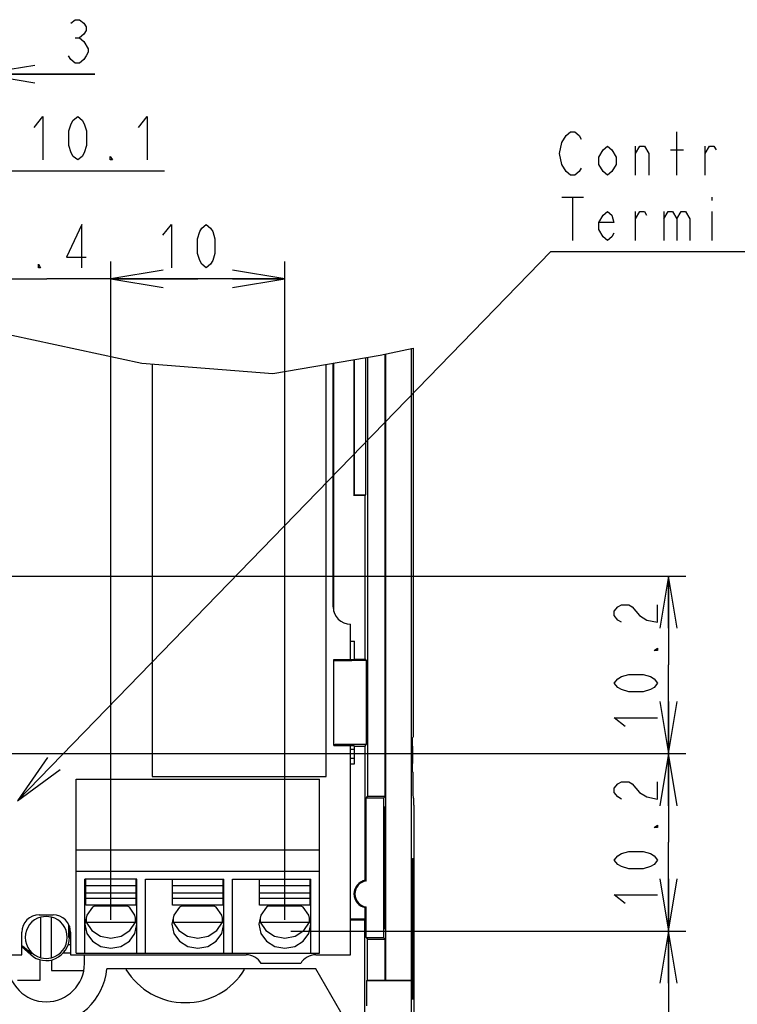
# Model space of a CAD drawing. Extents: x 41 to 410, y 12 to 287.
# Tile 14 of 19: x 228 to 269, y 95 to 152. Entities that reach past the tile are written whole.
import ezdxf

# ---------------------------------------------------------------- set-up
doc = ezdxf.new("R2010")
doc.units = 0
doc.header["$LTSCALE"] = 23.1
doc.layers.get('0').update_dxf_attribs({"linetype": 'CONTINUOUS'})
doc.layers.add('ALL_DIM', color=7, linetype='CONTINUOUS')
doc.layers.add('ALL_NOTE', color=7, linetype='CONTINUOUS')
doc.dimstyles.get("Standard").update_dxf_attribs({"dimtxt": 2.5, "dimasz": 2.5, "dimexe": 1.25, "dimexo": 0.625, "dimtad": 1, "dimcen": 2.5, "dimazin": 3, "dimtfac": 1, "dimtmove": 0, "dimatfit": 3})

# ---------------------------------------------------------------- blocks, each defined once
blk = doc.blocks.new('_OPEN')
at = {"color": 0, "linetype": 'BYBLOCK'}
for p, q in [((0, 0), (-1, 0.167)), ((-1, -0.167), (0, 0)), ((-1, 0), (0, 0))]:
    blk.add_line(p, q, dxfattribs=at)
blk = doc.blocks.new('*D24')
at = {"layer": 'ALL_DIM', "color": 2, "linetype": 'CONTINUOUS'}
for p, q in [((215.868, 120.356), (215.868, 144.008)), ((225.968, 99.956), (225.968, 144.008)), ((215.868, 143.008), (220.918, 143.008)), ((225.968, 143.008), (220.918, 143.008)), ((220.918, 143.008), (236.428, 143.008))]:
    blk.add_line(p, q, dxfattribs=at)
at = {"layer": 'ALL_DIM', "color": 2, "linetype": 'CONTINUOUS', "xscale": 3, "yscale": 3, "zscale": 3, "rotation": 180}
blk.add_blockref('_OPEN', (215.868, 143.008), dxfattribs=at)
at = {"layer": 'ALL_DIM', "color": 2, "linetype": 'CONTINUOUS', "xscale": 3, "yscale": 3, "zscale": 3}
blk.add_blockref('_OPEN', (225.968, 143.008), dxfattribs=at)
blk = doc.blocks.new('*D25')
at = {"layer": 'ALL_DIM', "color": 2, "linetype": 'CONTINUOUS'}
for p, q in [((223.018, 144.374), (223.018, 149.571)), ((225.968, 99.956), (225.968, 149.571)), ((223.018, 148.571), (218.018, 148.571)), ((218.018, 148.571), (224.493, 148.571)), ((232.41, 148.571), (224.493, 148.571)), ((225.968, 148.571), (232.41, 148.571)), ((223.018, 138.195), (223.018, 141.458)), ((223.018, 110.156), (223.018, 135.636))]:
    blk.add_line(p, q, dxfattribs=at)
at = {"layer": 'ALL_DIM', "color": 2, "linetype": 'CONTINUOUS', "xscale": 3, "yscale": 3, "zscale": 3}
blk.add_blockref('_OPEN', (223.018, 148.571), dxfattribs=at)
at = {"layer": 'ALL_DIM', "color": 2, "linetype": 'CONTINUOUS', "xscale": 3, "yscale": 3, "zscale": 3, "rotation": 180}
blk.add_blockref('_OPEN', (225.968, 148.571), dxfattribs=at)
blk = doc.blocks.new('*D29')
at = {"layer": 'ALL_DIM', "color": 2, "linetype": 'CONTINUOUS'}
for p, q in [((225.968, 99.956), (225.968, 137.806)), ((233.338, 99.956), (233.338, 137.806)), ((225.968, 136.806), (220.968, 136.806)), ((220.968, 136.806), (229.653, 136.806)), ((238.338, 136.806), (229.653, 136.806)), ((233.338, 136.806), (238.338, 136.806))]:
    blk.add_line(p, q, dxfattribs=at)
at = {"layer": 'ALL_DIM', "color": 2, "linetype": 'CONTINUOUS', "xscale": 3, "yscale": 3, "zscale": 3}
blk.add_blockref('_OPEN', (225.968, 136.806), dxfattribs=at)
at = {"layer": 'ALL_DIM', "color": 2, "linetype": 'CONTINUOUS', "xscale": 3, "yscale": 3, "zscale": 3, "rotation": 180}
blk.add_blockref('_OPEN', (233.338, 136.806), dxfattribs=at)
blk = doc.blocks.new('*D30')
at = {"layer": 'ALL_DIM', "color": 2, "linetype": 'CONTINUOUS'}
for p, q in [((233.338, 99.956), (233.338, 137.806)), ((243.338, 99.956), (243.338, 137.806)), ((233.338, 136.806), (238.338, 136.806)), ((243.338, 136.806), (238.338, 136.806))]:
    blk.add_line(p, q, dxfattribs=at)
at = {"layer": 'ALL_DIM', "color": 2, "linetype": 'CONTINUOUS', "xscale": 3, "yscale": 3, "zscale": 3, "rotation": 180}
blk.add_blockref('_OPEN', (233.338, 136.806), dxfattribs=at)
at = {"layer": 'ALL_DIM', "color": 2, "linetype": 'CONTINUOUS', "xscale": 3, "yscale": 3, "zscale": 3}
blk.add_blockref('_OPEN', (243.338, 136.806), dxfattribs=at)
blk = doc.blocks.new('*D31')
at = {"layer": 'ALL_DIM', "color": 2, "linetype": 'CONTINUOUS'}
for p, q in [((215.895, 119.715), (266.405, 119.715)), ((265.405, 119.715), (265.405, 114.615)), ((265.405, 109.515), (265.405, 114.615)), ((223.183, 109.515), (266.405, 109.515))]:
    blk.add_line(p, q, dxfattribs=at)
at = {"layer": 'ALL_DIM', "color": 2, "linetype": 'CONTINUOUS', "xscale": 3, "yscale": 3, "zscale": 3}
for p, rotation in [((265.405, 119.715), 90), ((265.405, 109.515), 270)]:
    blk.add_blockref('_OPEN', p, dxfattribs=dict(at, rotation=rotation))
blk = doc.blocks.new('*D32')
at = {"layer": 'ALL_DIM', "color": 2, "linetype": 'CONTINUOUS'}
for p, q in [((260.335, 109.515), (266.405, 109.515)), ((265.405, 109.515), (265.405, 104.415)), ((265.405, 99.315), (265.405, 104.415)), ((257.985, 99.315), (266.405, 99.315))]:
    blk.add_line(p, q, dxfattribs=at)
at = {"layer": 'ALL_DIM', "color": 2, "linetype": 'CONTINUOUS', "xscale": 3, "yscale": 3, "zscale": 3}
for p, rotation in [((265.405, 109.515), 90), ((265.405, 99.315), 270)]:
    blk.add_blockref('_OPEN', p, dxfattribs=dict(at, rotation=rotation))
blk = doc.blocks.new('*D33')
at = {"layer": 'ALL_DIM', "color": 2, "linetype": 'CONTINUOUS'}
for p, q in [((243.694, 99.315), (266.405, 99.315)), ((265.405, 99.315), (265.405, 85.882)), ((265.405, 72.45), (265.405, 85.882)), ((188.764, 72.45), (266.405, 72.45))]:
    blk.add_line(p, q, dxfattribs=at)
at = {"layer": 'ALL_DIM', "color": 2, "linetype": 'CONTINUOUS', "xscale": 3, "yscale": 3, "zscale": 3}
for p, rotation in [((265.405, 99.315), 90), ((265.405, 72.45), 270)]:
    blk.add_blockref('_OPEN', p, dxfattribs=dict(at, rotation=rotation))

msp = doc.modelspace()

# ---------------------------------------------------------------- linework, layer by layer
at = {"color": 7, "linetype": 'CONTINUOUS'}
for p, q in [((227.634, 133.561), (235.109, 131.946)), ((248.824, 132.415), (250.716, 132.821)), ((249.118, 107.054), (249.118, 132.478)), ((249.145, 96.502), (249.145, 132.484)), ((250.618, 69.45), (250.618, 132.8)), ((250.716, 132.821), (250.716, 110.45)), ((235.109, 131.946), (242.654, 131.366)), ((235.718, 131.899), (235.718, 108.196)), ((242.654, 131.366), (248.824, 132.415)), ((245.718, 108.196), (245.718, 131.887)), ((246.118, 117.95), (246.118, 131.95)), ((246.162, 117.674), (246.162, 131.963)), ((247.318, 132.159), (247.318, 124.35)), ((247.336, 132.162), (247.336, 124.385)), ((248.002, 124.411), (248.002, 132.275)), ((248.1, 132.292), (248.1, 107.054)), ((247.318, 124.35), (247.336, 124.385)), ((247.958, 124.35), (247.318, 124.35)), ((247.336, 124.385), (248.002, 124.411)), ((247.958, 124.35), (248.002, 124.411)), ((247.958, 114.95), (247.958, 124.35)), ((247.118, 114.918), (247.118, 116.95)), ((247.118, 115.981), (247.35, 115.981)), ((247.35, 114.95), (247.35, 115.981)), ((246.157, 114.918), (247.318, 114.918)), ((246.157, 109.981), (246.157, 114.918)), ((246.201, 114.874), (246.157, 114.918)), ((247.318, 114.918), (247.35, 114.95)), ((247.35, 114.95), (247.958, 114.95)), ((247.958, 114.95), (248.023, 114.857)), ((248.023, 114.857), (247.201, 114.857)), ((248.023, 114.857), (248.023, 110.042)), ((246.201, 110.025), (246.157, 109.981)), ((246.157, 109.981), (247.318, 109.981)), ((247.118, 97.95), (247.118, 109.981)), ((248.023, 110.042), (247.201, 110.042)), ((247.318, 109.981), (247.35, 109.95)), ((247.35, 109.95), (247.958, 109.95)), ((247.35, 108.918), (247.35, 109.95)), ((247.958, 109.95), (248.023, 110.042)), ((247.958, 102.233), (247.958, 109.95)), ((250.685, 109.95), (250.685, 108.95)), ((247.35, 109.75), (247.118, 109.75)), ((247.118, 109.25), (247.35, 109.25)), ((247.118, 108.918), (247.35, 108.918)), ((235.718, 108.196), (245.718, 108.196)), ((250.691, 108.474), (250.688, 108.545)), ((250.693, 108.45), (250.691, 108.474)), ((250.693, 108.45), (250.716, 108.45)), ((250.717, 108.061), (250.716, 108.45)), ((231.338, 98.05), (231.338, 108.05)), ((231.338, 108.05), (245.338, 108.05)), ((245.338, 98.05), (245.338, 108.05)), ((248.027, 106.95), (248.1, 107.054)), ((249.118, 107.054), (248.1, 107.054)), ((249.014, 106.95), (249.118, 107.054)), ((249.014, 106.95), (248.027, 106.95)), ((248.027, 102.195), (248.027, 106.95)), ((249.014, 106.95), (249.014, 98.95)), ((249.066, 106.45), (249.014, 106.45)), ((249.066, 99.45), (249.066, 106.45)), ((250.742, 106.95), (250.76, 106.95)), ((250.768, 106.547), (250.767, 106.727)), ((250.768, 106.547), (250.768, 92.45)), ((231.338, 103.984), (245.338, 103.984)), ((250.618, 103.47), (250.671, 103.471)), ((250.671, 103.471), (250.671, 95.428)), ((250.711, 103.473), (250.676, 103.473)), ((250.676, 103.473), (250.676, 95.426)), ((250.711, 103.473), (250.714, 103.448)), ((250.714, 103.448), (250.716, 103.374)), ((231.338, 102.75), (245.338, 102.75)), ((250.72, 95.95), (250.72, 102.95)), ((234.838, 102.289), (231.838, 102.289)), ((231.838, 98.05), (231.838, 102.289)), ((231.888, 100.81), (231.888, 102.283)), ((234.788, 101.915), (231.888, 101.915)), ((234.788, 100.81), (234.788, 102.283)), ((234.838, 98.05), (234.838, 102.289)), ((235.338, 102.289), (239.838, 102.289)), ((235.338, 98.05), (235.338, 102.289)), ((236.888, 100.81), (236.888, 102.283)), ((239.788, 101.915), (236.888, 101.915)), ((239.788, 100.81), (239.788, 102.283)), ((239.838, 98.05), (239.838, 102.289)), ((240.338, 102.289), (244.838, 102.289)), ((240.338, 98.05), (240.338, 102.289)), ((241.888, 100.81), (241.888, 102.283)), ((244.788, 101.915), (241.888, 101.915)), ((244.788, 100.81), (244.788, 102.283)), ((244.838, 98.05), (244.838, 102.289)), ((234.788, 101.492), (231.888, 101.492)), ((239.788, 101.492), (236.888, 101.492)), ((244.788, 101.492), (241.888, 101.492)), ((234.788, 101.178), (231.888, 101.178)), ((234.788, 100.81), (231.888, 100.81)), ((234.283, 100.753), (232.394, 100.753)), ((239.788, 101.178), (236.888, 101.178)), ((239.788, 100.81), (236.888, 100.81)), ((239.283, 100.753), (237.394, 100.753)), ((244.788, 101.178), (241.888, 101.178)), ((244.788, 100.81), (241.888, 100.81)), ((244.283, 100.753), (242.394, 100.753)), ((229.218, 100.25), (230.018, 100.25)), ((247.958, 99.993), (247.958, 100.666)), ((248.027, 98.95), (248.027, 100.704)), ((229.318, 97.779), (229.318, 100.12)), ((229.918, 97.779), (229.918, 100.12)), ((230.907, 99.681), (230.904, 99.513)), ((231.891, 99.949), (231.924, 99.833)), ((231.924, 100.103), (231.924, 99.833)), ((231.924, 99.833), (234.753, 99.833)), ((234.437, 99.353), (234.753, 99.833)), ((234.753, 99.833), (234.753, 100.103)), ((234.753, 99.833), (234.786, 99.949)), ((236.891, 99.949), (236.924, 99.833)), ((236.924, 100.103), (236.924, 99.833)), ((236.924, 99.833), (239.753, 99.833)), ((239.437, 99.353), (239.753, 99.833)), ((239.753, 99.833), (239.753, 100.103)), ((239.753, 99.833), (239.786, 99.949)), ((241.891, 99.949), (241.924, 99.833)), ((241.924, 100.103), (241.924, 99.833)), ((241.924, 99.833), (244.753, 99.833)), ((244.437, 99.353), (244.753, 99.833)), ((244.753, 99.833), (244.753, 100.103)), ((244.753, 99.833), (244.786, 99.949)), ((247.958, 99.993), (247.118, 99.993)), ((247.928, 99.95), (247.118, 99.95)), ((247.958, 99.993), (247.928, 99.95)), ((247.928, 99.95), (247.928, 94.65)), ((228.218, 97.95), (228.218, 99.25)), ((230.904, 99.513), (230.891, 98.95)), ((230.951, 99.595), (230.951, 98.95)), ((230.971, 99.55), (230.951, 99.55)), ((231.018, 99.25), (231.018, 97.95)), ((249.014, 99.45), (249.066, 99.45)), ((230.882, 98.55), (231.018, 98.55)), ((248.027, 98.95), (249.014, 98.95)), ((248.027, 98.95), (248.1, 98.845)), ((248.1, 98.845), (249.118, 98.845)), ((248.1, 96.489), (248.1, 98.845)), ((249.014, 98.95), (249.118, 98.845)), ((249.118, 96.489), (249.118, 98.845)), ((192.118, 97.95), (228.218, 97.95)), ((228.728, 97.958), (228.218, 98.416)), ((231.018, 98.05), (230.596, 98.05)), ((231.018, 97.95), (241.118, 97.95)), ((231.338, 98.05), (245.338, 98.05)), ((231.818, 97.45), (231.818, 97.95)), ((245.118, 97.95), (247.118, 97.95)), ((229.268, 96.5), (229.268, 97.671)), ((229.918, 97.66), (229.918, 97.05)), ((244.252, 97.45), (241.984, 97.45)), ((229.918, 97.05), (231.77, 97.05)), ((245.118, 97.15), (233.105, 97.15)), ((246.562, 94.65), (245.118, 97.15)), ((227.968, 96.5), (229.268, 96.5)), ((248.045, 96.45), (248.1, 96.489)), ((250.618, 96.45), (248.045, 96.45)), ((248.045, 96.45), (248.045, 95.011)), ((248.1, 96.489), (249.118, 96.489)), ((249.118, 96.489), (249.145, 96.502)), ((249.145, 96.502), (250.618, 96.502)), ((250.618, 95.429), (250.671, 95.428)), ((250.676, 95.426), (250.711, 95.426))]:
    msp.add_line(p, q, dxfattribs=at)
at = {"color": 2, "linetype": 'CONTINUOUS'}
for p, q in [((258.422, 119.715), (259.856, 119.715)), ((258.505, 109.515), (260.289, 109.515)), ((257.839, 99.315), (261.087, 99.315))]:
    msp.add_line(p, q, dxfattribs=at)
at = {"color": 7, "linetype": 'CONTINUOUS'}
for points in [[(246.201, 114.874), (246.239, 114.87), (246.341, 114.866), (246.5, 114.862), (246.706, 114.859), (246.945, 114.858), (247.201, 114.857)], [(250.685, 109.95), (250.685, 110.104), (250.686, 110.243), (250.688, 110.354)], [(250.688, 110.354), (250.691, 110.425), (250.693, 110.45)], [(247.201, 110.042), (246.945, 110.041), (246.706, 110.04), (246.5, 110.037), (246.341, 110.034), (246.239, 110.029), (246.201, 110.025)], [(250.688, 108.545), (250.686, 108.656), (250.685, 108.795), (250.685, 108.95)], [(250.742, 106.95), (250.736, 107.001), (250.729, 107.151), (250.724, 107.389), (250.72, 107.7), (250.717, 108.061)], [(250.767, 106.727), (250.766, 106.803), (250.765, 106.865), (250.763, 106.911), (250.761, 106.94), (250.76, 106.95)], [(250.716, 103.374), (250.718, 103.256), (250.72, 103.108), (250.72, 102.95)], [(247.958, 102.233), (247.981, 102.221), (248.004, 102.208), (248.027, 102.195)], [(232.487, 100.81), (232.278, 100.682), (231.953, 100.234), (231.838, 99.706)], [(234.838, 99.706), (234.724, 100.234), (234.399, 100.682), (234.19, 100.81)], [(237.487, 100.81), (237.278, 100.682), (236.953, 100.234), (236.838, 99.706)], [(239.838, 99.706), (239.724, 100.234), (239.399, 100.682), (239.19, 100.81)], [(242.487, 100.81), (242.278, 100.682), (241.953, 100.234), (241.838, 99.706)], [(244.838, 99.706), (244.724, 100.234), (244.399, 100.682), (244.19, 100.81)], [(247.958, 100.666), (247.981, 100.678), (248.004, 100.691), (248.027, 100.704)], [(229.918, 100.12), (229.618, 100.158), (229.318, 100.12)], [(231.838, 99.706), (231.953, 99.178), (232.278, 98.73), (232.764, 98.431), (233.338, 98.326), (233.912, 98.431), (234.399, 98.73), (234.724, 99.178), (234.838, 99.706)], [(231.924, 99.833), (232.24, 99.353), (232.739, 99.028), (233.338, 98.913), (233.937, 99.028), (234.437, 99.353)], [(236.838, 99.706), (236.953, 99.178), (237.278, 98.73), (237.764, 98.431), (238.338, 98.326), (238.912, 98.431), (239.399, 98.73), (239.724, 99.178), (239.838, 99.706)], [(236.924, 99.833), (237.24, 99.353), (237.739, 99.028), (238.338, 98.913), (238.937, 99.028), (239.437, 99.353)], [(241.838, 99.706), (241.953, 99.178), (242.278, 98.73), (242.764, 98.431), (243.338, 98.326), (243.912, 98.431), (244.399, 98.73), (244.724, 99.178), (244.838, 99.706)], [(241.924, 99.833), (242.24, 99.353), (242.739, 99.028), (243.338, 98.913), (243.937, 99.028), (244.437, 99.353)], [(228.768, 98.003), (228.344, 98.366), (228.218, 98.475)], [(229.318, 97.779), (229.618, 97.741), (229.918, 97.779)], [(250.72, 95.95), (250.72, 95.791), (250.718, 95.644), (250.716, 95.525), (250.714, 95.451), (250.711, 95.426)]]:
    msp.add_lwpolyline(points, dxfattribs=at)
for centre, radius, start, end in [((247.118, 131.95), 1, 179.6667, 180), ((247.118, 117.95), 1, 180, 270), ((248.118, 101.45), 0.8, 101.541, 258.459), ((248.118, 101.45), 0.751, 97.0073, 262.9927), ((229.218, 99.25), 1, 90, 180), ((230.018, 99.25), 1, 360, 90), ((229.618, 98.95), 1.209, 104.3636, 255.6364), ((229.618, 98.95), 1.209, 284.3636, 75.6364), ((229.618, 98.95), 1.333, 228.0716, 360), ((241.118, 96.95), 1, 30, 90), ((245.118, 96.95), 1, 90, 150), ((229.618, 97.45), 2.2, 180, 360), ((229.618, 97.45), 3.5, 184.9171, 355.0829), ((237.618, 99.2), 4, 211.4751, 328.5249)]:
    msp.add_arc(centre, radius, start, end, dxfattribs=at)
at = {"layer": 'ALL_DIM', "color": 2, "linetype": 'CONTINUOUS'}
msp.add_line((231.285, 150.655), (231.535, 150.655), dxfattribs=at)
for points in [[(231.035, 151.488), (231.285, 151.696), (231.535, 151.696), (231.785, 151.488), (231.91, 151.28), (231.91, 151.071), (231.785, 150.863), (231.535, 150.655), (231.785, 150.446)], [(231.785, 150.446), (232.035, 150.03), (232.035, 149.821), (231.91, 149.613), (231.785, 149.405), (231.535, 149.196), (231.285, 149.196), (231.035, 149.405), (230.91, 149.613)], [(228.928, 145.508), (229.428, 146.133), (229.428, 143.633)], [(231.428, 143.633), (231.178, 143.841), (231.053, 144.049), (230.928, 144.466), (230.928, 145.299), (231.053, 145.716), (231.178, 145.924), (231.428, 146.133), (231.678, 145.924), (231.803, 145.716), (231.928, 145.299), (231.928, 144.466), (231.803, 144.049), (231.678, 143.841), (231.428, 143.633)], [(234.928, 145.508), (235.428, 146.133), (235.428, 143.633)], [(233.428, 143.633), (233.303, 143.633), (233.303, 143.841), (233.428, 143.633)], [(231.669, 137.431), (231.669, 139.931), (230.794, 138.056), (231.919, 138.056)], [(236.32, 139.306), (236.82, 139.931), (236.82, 137.431)], [(238.82, 137.431), (238.57, 137.64), (238.445, 137.848), (238.32, 138.265), (238.32, 139.098), (238.445, 139.515), (238.57, 139.723), (238.82, 139.931), (239.07, 139.723), (239.195, 139.515), (239.32, 139.098), (239.32, 138.265), (239.195, 137.848), (239.07, 137.64), (238.82, 137.431)], [(229.294, 137.431), (229.169, 137.431), (229.169, 137.64), (229.294, 137.431)], [(262.696, 117.068), (262.488, 117.193), (262.28, 117.443), (262.28, 117.693), (262.488, 117.943), (262.696, 118.068), (263.113, 118.068), (263.321, 117.943)], [(263.321, 117.943), (263.738, 117.443), (264.155, 117.193), (264.78, 117.068), (264.78, 118.068)], [(264.78, 115.568), (264.78, 115.443), (264.571, 115.443), (264.78, 115.568)], [(264.78, 113.568), (264.571, 113.318), (264.363, 113.193), (263.946, 113.068), (263.113, 113.068), (262.696, 113.193), (262.488, 113.318), (262.28, 113.568), (262.488, 113.818), (262.696, 113.943), (263.113, 114.068), (263.946, 114.068), (264.363, 113.943), (264.571, 113.818), (264.78, 113.568)], [(262.905, 111.068), (262.28, 111.568), (264.78, 111.568)], [(262.696, 106.896), (262.488, 107.021), (262.28, 107.271), (262.28, 107.521), (262.488, 107.771), (262.696, 107.896), (263.113, 107.896), (263.321, 107.771)], [(263.321, 107.771), (263.738, 107.271), (264.155, 107.021), (264.78, 106.896), (264.78, 107.896)], [(264.78, 105.396), (264.78, 105.271), (264.571, 105.271), (264.78, 105.396)], [(264.78, 103.396), (264.571, 103.146), (264.363, 103.021), (263.946, 102.896), (263.113, 102.896), (262.696, 103.021), (262.488, 103.146), (262.28, 103.396), (262.488, 103.646), (262.696, 103.771), (263.113, 103.896), (263.946, 103.896), (264.363, 103.771), (264.571, 103.646), (264.78, 103.396)], [(262.905, 100.896), (262.28, 101.396), (264.78, 101.396)]]:
    msp.add_lwpolyline(points, dxfattribs=at)
at = {"layer": 'ALL_NOTE', "color": 2, "linetype": 'CONTINUOUS'}
for p, q in [((265.889, 142.754), (265.889, 145.254)), ((263.514, 142.754), (263.514, 144.42)), ((267.514, 142.754), (267.514, 144.42)), ((265.514, 144.212), (266.264, 144.212)), ((259.264, 141.504), (260.514, 141.504)), ((259.889, 141.504), (259.889, 139.004)), ((267.889, 141.504), (267.889, 141.295)), ((263.514, 139.004), (263.514, 140.67)), ((265.139, 140.67), (265.139, 139.004)), ((267.889, 140.67), (267.889, 139.004)), ((227.968, 106.799), (258.639, 138.379)), ((258.639, 138.379), (258.889, 138.379)), ((258.889, 138.379), (276.889, 138.379))]:
    msp.add_line(p, q, dxfattribs=at)
for points in [[(259.264, 144.629), (259.514, 145.045), (259.764, 145.254), (260.014, 145.254), (260.264, 145.045), (260.389, 144.837)], [(259.514, 142.962), (259.264, 143.379), (259.139, 144.004), (259.264, 144.629)], [(262.389, 143.379), (262.139, 142.962), (261.889, 142.754), (261.639, 142.962), (261.389, 143.379), (261.389, 143.795), (261.639, 144.212), (261.889, 144.42), (262.139, 144.212), (262.389, 143.795), (262.389, 143.379)], [(263.514, 144.004), (263.764, 144.42), (264.014, 144.42), (264.264, 144.004), (264.264, 142.754)], [(267.514, 144.004), (267.764, 144.42), (268.014, 144.42), (268.139, 144.212)], [(260.389, 143.17), (260.264, 142.962), (260.014, 142.754), (259.764, 142.754), (259.514, 142.962)], [(262.264, 139.42), (262.139, 139.212), (261.889, 139.004), (261.639, 139.212), (261.389, 139.629), (261.389, 140.045), (261.639, 140.462), (261.889, 140.67), (262.139, 140.462), (262.264, 140.045), (261.389, 140.045)], [(263.514, 140.254), (263.764, 140.67), (264.014, 140.67), (264.139, 140.462)], [(265.139, 140.254), (265.389, 140.67), (265.639, 140.67), (265.889, 140.254), (265.889, 139.004)], [(265.889, 140.254), (266.139, 140.67), (266.389, 140.67), (266.639, 140.254), (266.639, 139.004)], [(229.7, 109.3), (227.968, 106.799), (230.417, 108.603)]]:
    msp.add_lwpolyline(points, dxfattribs=at)

# ---------------------------------------------------------------- dimensions: what is measured, and where the dimension line sits
at = {"layer": 'ALL_DIM', "color": 2, "linetype": 'CONTINUOUS'}
for base, p1, p2, picture, middle in [((225.968, 148.571), (223.018, 110.156), (225.968, 99.956), '*D25', (230.41, 149.196)), ((233.338, 136.806), (225.968, 99.956), (233.338, 99.956), '*D29', (226.294, 137.431)), ((243.338, 136.806), (233.338, 99.956), (243.338, 99.956), '*D30', (235.82, 137.431))]:
    dim = msp.add_linear_dim(base=base, p1=p1, p2=p2, dimstyle='Standard', dxfattribs=at)
    dim.commit()
    dim.dimension.update_dxf_attribs({"geometry": picture, "text_midpoint": middle, "dimtype": 128})
for base, p1, p2, angle, picture, middle in [((215.868, 143.008), (225.968, 99.956), (215.868, 120.356), 180, '*D24', (228.428, 143.633)), ((265.405, 109.515), (215.895, 119.715), (223.183, 109.515), 270, '*D31', (264.78, 110.568)), ((265.405, 99.315), (260.335, 109.515), (257.985, 99.315), 270, '*D32', (264.78, 100.396)), ((265.404624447, 72.449546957), (243.693888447, 99.314546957), (188.764234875, 72.449546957), 270, '*D33', (264.779624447, 82.134774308))]:
    dim = msp.add_linear_dim(base=base, p1=p1, p2=p2, angle=angle, dimstyle='Standard', dxfattribs=at)
    dim.commit()
    dim.dimension.update_dxf_attribs({"geometry": picture, "text_midpoint": middle, "dimtype": 128})

doc.saveas('drawing.dxf')
